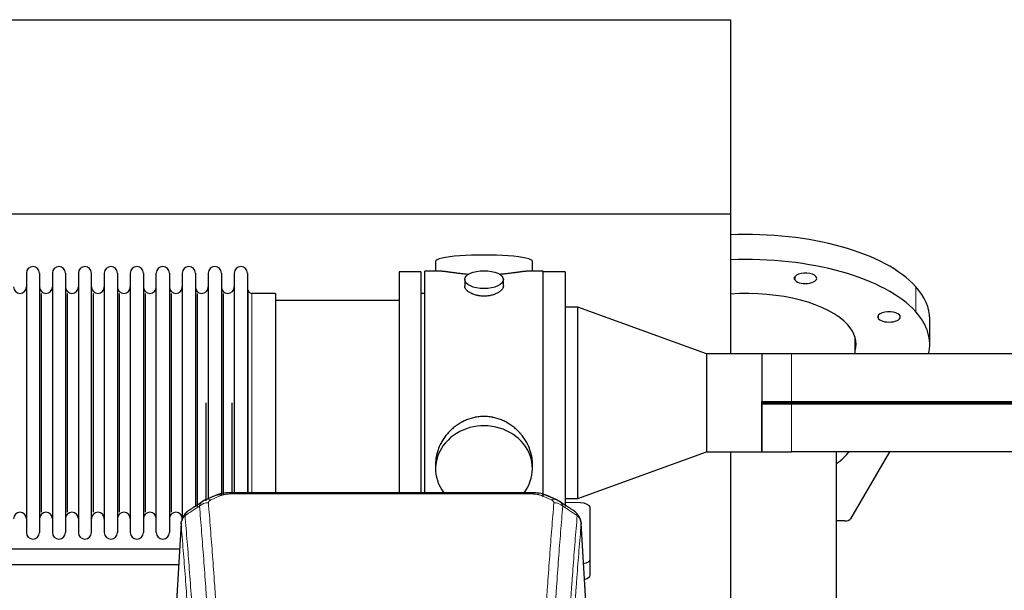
# Model space of a CAD drawing. Header units: inches. Extents: x 0 to 23760, y -13 to 16800.
# Tile 216 of 222: x 19926 to 20691, y 14061 to 14505. Entities that reach past the tile are written whole.
import ezdxf

# ---------------------------------------------------------------- set-up
doc = ezdxf.new("R2010")
doc.units = ezdxf.units.IN
doc.layers.add('254', color=7, linetype='Continuous', true_color=0xffffff)

msp = doc.modelspace()

# ---------------------------------------------------------------- linework, layer by layer
at = {"layer": '254', "color": 2, "linetype": 'Continuous', "lineweight": 25}
for p, q in [((17354.335, 14504.748), (20478.004, 14504.748)), ((20478.004, 14504.748), (20478.004, 14353.723)), ((17423.522, 14353.723), (20478.004, 14353.723)), ((20478.004, 14353.723), (20478.004, 14244.761)), ((20248.864, 14316.815), (20248.864, 14309.194)), ((20324.143, 14309.194), (20324.143, 14316.815)), ((19930.704, 14307.664), (19930.704, 14105.864)), ((19940.904, 14307.664), (19940.904, 14105.864)), ((19950.904, 14307.664), (19950.904, 14105.864)), ((19961.104, 14307.664), (19961.104, 14105.864)), ((19971.104, 14307.664), (19971.104, 14105.864)), ((19981.304, 14105.864), (19981.304, 14307.664)), ((19991.304, 14307.664), (19991.304, 14105.864)), ((20001.504, 14307.664), (20001.504, 14105.864)), ((20011.504, 14307.664), (20011.504, 14253.355)), ((20021.704, 14307.664), (20021.704, 14253.355)), ((20031.704, 14253.355), (20031.704, 14307.664)), ((20041.904, 14307.664), (20041.904, 14253.355)), ((20051.904, 14307.664), (20051.904, 14253.355)), ((20062.104, 14307.664), (20062.104, 14253.355)), ((20072.104, 14307.664), (20072.104, 14253.355)), ((20082.304, 14307.664), (20082.304, 14253.355)), ((20092.304, 14307.664), (20092.304, 14253.355)), ((20102.504, 14307.664), (20102.504, 14253.355)), ((20237.504, 14308.764), (20220.504, 14308.764)), ((20220.504, 14308.764), (20220.504, 14206.764)), ((20237.504, 14308.764), (20237.504, 14206.764)), ((20251.85, 14309.194), (20240.504, 14309.194)), ((20240.504, 14206.764), (20240.504, 14309.194)), ((20332.504, 14309.194), (20321.207, 14309.194)), ((20332.504, 14206.764), (20332.504, 14309.194)), ((20349.504, 14308.764), (20332.504, 14308.764)), ((20349.504, 14308.764), (20349.504, 14206.764)), ((20271.456, 14302.561), (20271.456, 14297.596)), ((20301.551, 14297.619), (20301.551, 14302.561)), ((19942.587, 14121.614), (19942.587, 14291.914)), ((19962.787, 14121.614), (19962.787, 14291.914)), ((19982.987, 14121.614), (19982.987, 14291.914)), ((20003.187, 14121.614), (20003.187, 14291.914)), ((20023.387, 14121.614), (20023.387, 14291.914)), ((20043.587, 14121.614), (20043.587, 14291.914)), ((20063.787, 14126.246), (20063.787, 14291.914)), ((20083.987, 14135.031), (20083.987, 14291.914)), ((20103.175, 14136.85), (20103.175, 14291.914)), ((20124.504, 14291.914), (20106.004, 14291.914)), ((20124.504, 14291.914), (20124.504, 14246.082)), ((20220.504, 14286.264), (20124.504, 14286.264)), ((20240.504, 14291.764), (20237.504, 14291.764)), ((20359.504, 14281.161), (20349.504, 14281.161)), ((20459.504, 14244.764), (20359.504, 14281.161)), ((20359.504, 14132.367), (20359.504, 14281.161)), ((20633.004, 14252.388), (20633.004, 14271.902)), ((20575.004, 14244.814), (20575.004, 14257.597)), ((20011.504, 14253.355), (20011.504, 14105.864)), ((20021.704, 14253.355), (20021.704, 14105.864)), ((20031.704, 14105.864), (20031.704, 14253.355)), ((20041.904, 14253.355), (20041.904, 14105.864)), ((20051.904, 14253.355), (20051.904, 14115.157)), ((20062.104, 14253.355), (20062.104, 14125.868)), ((20072.104, 14253.355), (20072.104, 14131.61)), ((20082.304, 14253.355), (20082.304, 14135.074)), ((20092.304, 14253.355), (20092.304, 14136.845)), ((20102.504, 14253.355), (20102.504, 14136.845)), ((20124.504, 14246.082), (20124.504, 14136.844)), ((20502.454, 14244.764), (20459.504, 14244.764)), ((20459.504, 14244.764), (20459.504, 14206.764)), ((20502.503, 14244.814), (20477.999, 14244.814)), ((20502.504, 14244.814), (20502.454, 14244.764)), ((20502.454, 14244.764), (20502.454, 14207.741)), ((20525.504, 14244.814), (20502.504, 14244.814)), ((20502.504, 14244.814), (20502.504, 14207.791)), ((20725.504, 14244.814), (20525.504, 14244.814)), ((20502.504, 14207.741), (20502.454, 14207.741)), ((20502.504, 14207.791), (20525.504, 14207.791)), ((20502.504, 14205.787), (20502.504, 14207.741)), ((20525.504, 14207.791), (20763.54, 14207.791)), ((20070.42, 14130.471), (20070.42, 14206.764)), ((20090.62, 14136.845), (20090.62, 14206.764)), ((20220.504, 14206.764), (20220.504, 14136.846)), ((20237.504, 14206.764), (20237.504, 14136.846)), ((20240.504, 14136.844), (20240.504, 14206.764)), ((20332.504, 14133.578), (20332.504, 14206.764)), ((20349.504, 14206.764), (20349.504, 14126.132)), ((20459.504, 14206.764), (20459.504, 14168.764)), ((20502.454, 14205.787), (20502.504, 14205.787)), ((20502.454, 14205.787), (20502.454, 14168.764)), ((20502.504, 14206.764), (20525.504, 14206.764)), ((20525.504, 14205.737), (20502.504, 14205.737)), ((20502.504, 14168.714), (20502.504, 14205.737)), ((20525.504, 14206.764), (20762.54, 14206.764)), ((20763.54, 14205.737), (20525.504, 14205.737)), ((20359.504, 14132.367), (20459.504, 14168.764)), ((20459.504, 14168.764), (20502.454, 14168.764)), ((20477.999, 14168.714), (20502.503, 14168.714)), ((20478.004, 14168.766), (20478.004, 14026.402)), ((20502.454, 14168.764), (20502.504, 14168.714)), ((20502.504, 14168.714), (20525.504, 14168.714)), ((20725.504, 14168.714), (20525.504, 14168.714)), ((20560.504, 14020.192), (20560.504, 14168.711)), ((20601.68, 14168.713), (20571.495, 14116.597)), ((20248.864, 14159.535), (20248.864, 14155.51)), ((20324.143, 14155.51), (20324.143, 14159.533)), ((20323.09, 14136.849), (20089.917, 14136.849)), ((20349.504, 14132.367), (20359.504, 14132.367)), ((20361.283, 14128.93), (20349.503, 14129.12)), ((20369.004, 14085.165), (20369.004, 14125.238)), ((20050.986, 14113.052), (20045.735, 14026.416)), ((20367.272, 14026.416), (20362.021, 14113.053)), ((20566.665, 14114.885), (20560.503, 14114.885)), ((20049.771, 14093.04), (19903.947, 14093.04)), ((19903.947, 14081.04), (20049.044, 14081.04)), ((20369.004, 14072.746), (20369.004, 14085.165))]:
    msp.add_line(p, q, dxfattribs=at)
at = {"layer": '254', "color": 110, "linetype": 'Continuous', "lineweight": 13}
for p, q in [((20528.342, 14302.034), (20528.342, 14305.126)), ((20106.004, 14291.914), (20106.004, 14246.082)), ((20622.156, 14277.568), (20622.156, 14297.082)), ((20593.285, 14272.046), (20593.285, 14275.139)), ((20106.004, 14246.082), (20106.004, 14136.844)), ((20525.504, 14207.791), (20525.504, 14244.814)), ((20525.504, 14207.791), (20525.504, 14206.764)), ((20525.504, 14205.737), (20525.504, 14206.764)), ((20525.504, 14205.737), (20525.504, 14168.714)), ((20089.917, 14136.849), (20089.917, 14135.896)), ((20323.09, 14135.896), (20089.917, 14135.896)), ((20323.09, 14136.848), (20323.09, 14135.896)), ((20050.988, 14112.43), (20045.74, 14025.841)), ((20367.267, 14025.841), (20362.019, 14112.43))]:
    msp.add_line(p, q, dxfattribs=at)
at = {"layer": '254', "color": 2, "linetype": 'Continuous', "lineweight": 25}
for centre, radius, start, end in [((19935.804, 14307.664), 5.1, 0, 180), ((19956.004, 14307.664), 5.1, 0, 180), ((19976.204, 14307.664), 5.1, 0, 180), ((19996.404, 14307.664), 5.1, 0, 180), ((20016.604, 14307.664), 5.1, 0, 180), ((20036.804, 14307.664), 5.1, 0, 180), ((20057.004, 14307.664), 5.1, 0, 180), ((20077.204, 14307.664), 5.1, 0, 180), ((20097.404, 14307.664), 5.1, 0, 180), ((19925.704, 14296.914), 5, 180, 0), ((19945.904, 14296.914), 5, 180, 0), ((19966.104, 14296.914), 5, 180, 0), ((19986.304, 14296.914), 5, 180, 0), ((20006.504, 14296.914), 5, 180, 0), ((20026.704, 14296.914), 5, 180, 0), ((20046.904, 14296.914), 5, 180, 0), ((20067.104, 14296.914), 5, 180, 0), ((20087.304, 14296.914), 5, 180, 0), ((20106.004, 14295.414), 3.5, 180, 270), ((19925.704, 14116.614), 5, 0, 180), ((19945.904, 14116.614), 5, 0, 180), ((19966.104, 14116.614), 5, 0, 180), ((19986.304, 14116.614), 5, 0, 180), ((20006.504, 14116.614), 5, 0, 180), ((20026.704, 14116.614), 5, 0, 180), ((20046.904, 14116.614), 5, 0, 180), ((19935.804, 14105.864), 5.1, 180, 0), ((19956.004, 14105.864), 5.1, 180, 0), ((19976.204, 14105.864), 5.1, 180, 0), ((19996.404, 14105.864), 5.1, 180, 0), ((20016.604, 14105.864), 5.1, 180, 0), ((20036.804, 14105.864), 5.1, 180, 0)]:
    msp.add_arc(centre, radius, start, end, dxfattribs=at)
for centre, major_axis, ratio, start_param, end_param in [((20490.504, 14271.902), (-142.5, 0), 0.4617486, 3.5342917, 4.8002554), ((20286.504, 14316.815), (37.64, 0), 0.1305262, 0, 3.1415927), ((20490.504, 14252.388), (-142.5, 0), 0.4617486, 3.5342917, 4.8002554), ((20536.426, 14303.58), (-8.75, 0), 0.4617486, 3.5342917, 6.6758844), ((20536.426, 14303.58), (-8.75, 0), 0.4617486, 0.3926991, 3.5342917), ((20490.504, 14252.388), (-85.25, 0), 0.4617486, 3.5342917, 4.859553), ((20490.504, 14271.902), (-142.5, 0), 0.4617486, 3.1415927, 3.5342917), ((20601.369, 14273.592), (-8.75, 0), 0.4617486, 3.5342917, 6.6758844), ((20490.504, 14252.388), (-142.5, 0), 0.4617486, 3.0261882, 3.5342917), ((20601.369, 14273.592), (-8.75, 0), 0.4617486, 0.3926991, 3.5342917), ((20490.504, 14252.388), (-85.25, 0), 0.4617486, 3.0088113, 3.5342917), ((20286.504, 14155.51), (37.64, 0), 0.8870108, 0, 3.7346664), ((20490.504, 14181.427), (-84.5, 0), 0.4617486, 2.5470462, 2.8097619), ((20286.504, 14155.51), (37.64, 0), 0.8870108, 5.6900133, 6.2831853), ((20082.159, 14125.687), (3.953, -9.186), 0.6419268, 2.5510147, 3.1418997), ((20338.857, 14122.229), (3.975, 9.176), 0.6408251, 6.1305215, 6.2828467), ((20361.004, 14125.238), (-8, 0), 0.4617486, 3.1415927, 4.6774824), ((20566.665, 14117.194), (5, 0), 0.4617486, 4.712389, 6.0218593), ((20361.004, 14085.165), (-8, 0), 0.4617486, 1.9439586, 3.1415927), ((20361.004, 14072.746), (-8, 0), 0.4617486, 2.0459273, 3.1415927)]:
    msp.add_ellipse(centre, major_axis=major_axis, ratio=ratio, start_param=start_param, end_param=end_param, dxfattribs=at)
msp.add_ellipse((20286.504, 14302.561), major_axis=(15.048, 0), ratio=0.4617486, dxfattribs=at)
at = {"layer": '254', "color": 110, "linetype": 'Continuous', "lineweight": 13}
for centre, major_axis, ratio, start_param, end_param in [((20074.15, 14122.229), (3.975, -9.176), 0.6408251, 2.5472213, 3.141301), ((20330.848, 14125.687), (-3.953, -9.186), 0.6419268, 3.1410059, 3.7321706), ((20338.857, 14122.229), (3.975, 9.176), 0.6408251, 6.2828467, 6.8775566), ((20072.178, 14120.036), (-9.964, -0.842), 0.9013977, 4.6363308, 5.3961502), ((20340.829, 14120.036), (-9.964, 0.842), 0.9013977, 4.0286278, 4.7884472)]:
    msp.add_ellipse(centre, major_axis=major_axis, ratio=ratio, start_param=start_param, end_param=end_param, dxfattribs=at)
at = {"layer": '254', "color": 2, "linetype": 'Continuous', "lineweight": 25}
for points, knots in [([(20274.631, 14306.606), (20274.629, 14306.606), (20274.627, 14306.606), (20274.55, 14306.612), (20274.477, 14306.618), (20274.329, 14306.63), (20274.109, 14306.648), (20273.303, 14306.715), (20272.008, 14306.831), (20270.326, 14306.999), (20268.689, 14307.176), (20267.095, 14307.361), (20265.546, 14307.551), (20264.542, 14307.68), (20263.924, 14307.76), (20263.8, 14307.776), (20263.556, 14307.809), (20263.191, 14307.857), (20262.832, 14307.905), (20262.122, 14308), (20261.198, 14308.125), (20259.877, 14308.305), (20258.619, 14308.476), (20257.425, 14308.635), (20256.671, 14308.732), (20256.122, 14308.8), (20255.851, 14308.833), (20255.587, 14308.864), (20255.412, 14308.885), (20255.325, 14308.895), (20254.895, 14308.944), (20254.235, 14309.016), (20253.327, 14309.1), (20252.499, 14309.16), (20251.862, 14309.188), (20251.507, 14309.193), (20251.384, 14309.194)], [0, 0, 0, 0, 0.0002215, 0.0002215, 0.0071429, 0.0071429, 0.0140642, 0.027907, 0.083278, 0.1386489, 0.1940199, 0.2493909, 0.3047619, 0.3601329, 0.3601329, 0.3739756, 0.3739756, 0.3878184, 0.4155039, 0.4155039, 0.4708749, 0.5262458, 0.5816168, 0.6369878, 0.6923588, 0.6923588, 0.7200443, 0.733887, 0.733887, 0.7477298, 0.7477298, 0.8031008, 0.8584718, 0.9138427, 0.9692137, 1, 1, 1, 1]), ([(20321.628, 14309.194), (20321.504, 14309.194), (20321.147, 14309.188), (20320.506, 14309.159), (20319.673, 14309.1), (20319.063, 14309.043), (20318.664, 14309.002), (20318.583, 14308.994), (20318.42, 14308.977), (20318.174, 14308.951), (20317.922, 14308.922), (20317.408, 14308.864), (20316.7, 14308.779), (20315.572, 14308.634), (20314.377, 14308.475), (20313.116, 14308.303), (20312.23, 14308.182), (20311.549, 14308.09), (20311.204, 14308.043), (20310.852, 14307.996), (20310.617, 14307.964), (20310.498, 14307.948), (20309.904, 14307.868), (20308.936, 14307.74), (20307.439, 14307.548), (20305.895, 14307.359), (20304.304, 14307.174), (20302.666, 14306.997), (20301.542, 14306.885), (20300.686, 14306.804), (20300.255, 14306.765), (20299.82, 14306.726), (20299.601, 14306.707), (20299.528, 14306.701), (20299.382, 14306.688), (20299.095, 14306.664), (20298.807, 14306.64), (20298.592, 14306.623)], [0, 0, 0, 0, 0.0313476, 0.0871263, 0.142905, 0.1986836, 0.1986836, 0.2126283, 0.2126283, 0.226573, 0.2544623, 0.2544623, 0.310241, 0.3660196, 0.4217983, 0.477577, 0.5333556, 0.5333556, 0.561245, 0.5751896, 0.5751896, 0.5891343, 0.5891343, 0.644913, 0.7006917, 0.7564703, 0.812249, 0.8680277, 0.9238063, 0.9238063, 0.9516957, 0.9656403, 0.9656403, 0.9726127, 0.9726127, 0.979585, 1, 1, 1, 1]), ([(20286.504, 14289.687), (20286.006, 14289.687), (20285.512, 14289.701), (20284.533, 14289.759), (20284.048, 14289.801), (20283.086, 14289.915), (20282.608, 14289.985), (20282.017, 14290.09), (20281.84, 14290.123), (20281.664, 14290.158), (20281.546, 14290.182), (20281.488, 14290.194), (20281.196, 14290.255), (20280.965, 14290.307), (20280.282, 14290.473), (20279.838, 14290.595), (20278.974, 14290.862), (20278.554, 14291.006), (20277.941, 14291.24), (20277.739, 14291.321), (20277.442, 14291.446), (20277.343, 14291.489), (20277.197, 14291.553), (20277.148, 14291.575), (20277.051, 14291.619), (20276.618, 14291.817), (20276.208, 14292.024), (20275.516, 14292.409), (20275.187, 14292.608), (20274.565, 14293.021), (20274.272, 14293.234), (20273.928, 14293.508), (20273.86, 14293.564), (20273.727, 14293.675), (20273.662, 14293.731), (20273.471, 14293.9), (20273.35, 14294.012), (20273.002, 14294.353), (20272.792, 14294.582), (20272.417, 14295.046), (20272.251, 14295.279), (20272.036, 14295.633), (20271.97, 14295.751), (20271.894, 14295.899), (20271.879, 14295.929), (20271.851, 14295.988), (20271.837, 14296.018), (20271.796, 14296.107), (20271.77, 14296.166), (20271.649, 14296.462), (20271.577, 14296.697), (20271.48, 14297.16), (20271.456, 14297.39), (20271.456, 14297.62), (20271.456, 14297.623), (20271.456, 14297.626)], [0, 0, 0, 0, 0.0624454, 0.0624454, 0.1248907, 0.1248907, 0.1873361, 0.1873361, 0.2029474, 0.2107531, 0.2107531, 0.2185588, 0.2185588, 0.2497814, 0.2497814, 0.3122268, 0.3122268, 0.3746722, 0.3746722, 0.4058948, 0.4058948, 0.4215062, 0.4215062, 0.4293119, 0.4293119, 0.4371175, 0.4995629, 0.4995629, 0.5620082, 0.5620082, 0.6244536, 0.6244536, 0.6400649, 0.6400649, 0.6556763, 0.6556763, 0.686899, 0.686899, 0.7493443, 0.7493443, 0.8117897, 0.8117897, 0.8430124, 0.8430124, 0.850818, 0.850818, 0.8586237, 0.8586237, 0.874235, 0.874235, 0.9366804, 0.9366804, 0.9991258, 0.9991258, 1, 1, 1, 1]), ([(20301.551, 14297.622), (20301.551, 14297.394), (20301.527, 14297.165), (20301.432, 14296.702), (20301.36, 14296.468), (20301.169, 14295.999), (20301.05, 14295.764), (20300.871, 14295.468), (20300.834, 14295.409), (20300.776, 14295.32), (20300.756, 14295.29), (20300.716, 14295.231), (20300.613, 14295.083), (20300.502, 14294.937), (20300.219, 14294.587), (20300.009, 14294.357), (20299.548, 14293.905), (20299.297, 14293.683), (20298.887, 14293.355), (20298.746, 14293.246), (20298.525, 14293.085), (20298.45, 14293.032), (20298.297, 14292.926), (20298.22, 14292.873), (20297.828, 14292.613), (20297.498, 14292.413), (20296.806, 14292.028), (20296.444, 14291.844), (20295.687, 14291.494), (20295.292, 14291.327), (20294.83, 14291.15), (20294.778, 14291.13), (20294.674, 14291.092), (20294.622, 14291.072), (20294.465, 14291.015), (20294.149, 14290.903), (20293.827, 14290.798), (20293.177, 14290.597), (20292.734, 14290.475), (20291.83, 14290.256), (20291.368, 14290.158), (20290.661, 14290.031), (20290.422, 14289.992), (20290.062, 14289.939), (20289.94, 14289.922), (20289.698, 14289.889), (20289.577, 14289.874), (20288.969, 14289.802), (20288.48, 14289.759), (20287.496, 14289.701), (20287.001, 14289.687), (20286.504, 14289.687)], [0, 0, 0, 0, 0.0621483, 0.0621483, 0.1246718, 0.1246718, 0.1871952, 0.1871952, 0.2028261, 0.2028261, 0.2106415, 0.2106415, 0.2184569, 0.2497186, 0.2497186, 0.3122421, 0.3122421, 0.3747655, 0.3747655, 0.4060273, 0.4060273, 0.4216581, 0.4216581, 0.437289, 0.437289, 0.4998124, 0.4998124, 0.5623359, 0.5623359, 0.6248593, 0.6248593, 0.6326748, 0.6326748, 0.6404902, 0.6404902, 0.656121, 0.6873828, 0.6873828, 0.7499062, 0.7499062, 0.8124297, 0.8124297, 0.8436914, 0.8436914, 0.8593222, 0.8593222, 0.8749531, 0.8749531, 0.9374766, 0.9374766, 1, 1, 1, 1]), ([(20324.143, 14159.498), (20324.143, 14160.03), (20324.128, 14160.567), (20324.083, 14161.386), (20324.059, 14161.735), (20324.029, 14162.087), (20324.016, 14162.227), (20324.01, 14162.298), (20323.99, 14162.509), (20323.917, 14163.213), (20323.744, 14164.476), (20323.424, 14166.154), (20323.015, 14167.823), (20322.519, 14169.485), (20321.936, 14171.138), (20321.488, 14172.234), (20321.189, 14172.917), (20321.128, 14173.054), (20321.005, 14173.326), (20320.819, 14173.734), (20320.624, 14174.138), (20320.227, 14174.941), (20319.671, 14176), (20318.762, 14177.551), (20317.78, 14179.066), (20316.723, 14180.543), (20315.968, 14181.503), (20315.384, 14182.213), (20315.186, 14182.447), (20314.884, 14182.797), (20314.782, 14182.914), (20314.578, 14183.145), (20314.065, 14183.72), (20313.114, 14184.725), (20311.789, 14186.004), (20310.408, 14187.22), (20308.97, 14188.374), (20307.476, 14189.465), (20306.441, 14190.148), (20305.649, 14190.643), (20305.383, 14190.805), (20305.047, 14191.005), (20304.98, 14191.044), (20304.845, 14191.123), (20304.642, 14191.241), (20303.897, 14191.665), (20302.662, 14192.319), (20300.982, 14193.106), (20299.269, 14193.808), (20297.523, 14194.424), (20295.743, 14194.952), (20294.534, 14195.244), (20293.618, 14195.44), (20293.311, 14195.502), (20292.926, 14195.574), (20292.849, 14195.588), (20292.694, 14195.616), (20292.463, 14195.657), (20291.614, 14195.798), (20290.224, 14195.983), (20288.371, 14196.13), (20286.517, 14196.179), (20284.663, 14196.131), (20282.808, 14195.985), (20281.571, 14195.822), (20280.798, 14195.699), (20280.643, 14195.673), (20280.334, 14195.62), (20279.871, 14195.537), (20279.412, 14195.445), (20278.497, 14195.249), (20277.287, 14194.958), (20275.505, 14194.43), (20273.754, 14193.814), (20272.033, 14193.11), (20270.907, 14192.582), (20270.07, 14192.165), (20269.793, 14192.022), (20269.447, 14191.839), (20269.309, 14191.765), (20269.034, 14191.617), (20268.283, 14191.201), (20267.081, 14190.487), (20265.533, 14189.466), (20264.039, 14188.376), (20262.6, 14187.221), (20261.213, 14185.999), (20260.325, 14185.141), (20259.835, 14184.646), (20259.781, 14184.591), (20259.673, 14184.48), (20259.619, 14184.425), (20259.457, 14184.258), (20259.137, 14183.923), (20258.824, 14183.583), (20258.207, 14182.9), (20257.408, 14181.973), (20256.283, 14180.541), (20255.229, 14179.068), (20254.247, 14177.555), (20253.337, 14176.001), (20252.779, 14174.938), (20252.446, 14174.266), (20252.38, 14174.131), (20252.25, 14173.86), (20252.058, 14173.454), (20251.875, 14173.047), (20251.518, 14172.232), (20251.073, 14171.141), (20250.491, 14169.494), (20249.995, 14167.836), (20249.587, 14166.169), (20249.266, 14164.492), (20249.111, 14163.368), (20249.033, 14162.663), (20249.019, 14162.522), (20248.992, 14162.241), (20248.954, 14161.819), (20248.925, 14161.4), (20248.88, 14160.575), (20248.864, 14160.032), (20248.864, 14159.493)], [0, 0, 0, 0, 0.0151373, 0.0151373, 0.0229562, 0.0249109, 0.0249109, 0.0268656, 0.0268656, 0.030775, 0.0464127, 0.0620504, 0.0776881, 0.0933258, 0.1089635, 0.1246012, 0.1246012, 0.1285107, 0.1285107, 0.1324201, 0.1402389, 0.1402389, 0.1558766, 0.1715144, 0.1871521, 0.2027898, 0.2184275, 0.2184275, 0.2262463, 0.2262463, 0.2301558, 0.2301558, 0.2340652, 0.2497029, 0.2653406, 0.2809783, 0.296616, 0.3122537, 0.3278914, 0.3278914, 0.3357103, 0.3357103, 0.337665, 0.337665, 0.3396197, 0.3435291, 0.3591668, 0.3748045, 0.3904422, 0.4060799, 0.4217176, 0.4373554, 0.4373554, 0.4451742, 0.4451742, 0.4471289, 0.4471289, 0.4490836, 0.4529931, 0.4686308, 0.4842685, 0.4999062, 0.5155439, 0.5311816, 0.5468193, 0.5468193, 0.5507287, 0.5507287, 0.5546381, 0.562457, 0.562457, 0.5780947, 0.5937324, 0.6093701, 0.6250078, 0.6406455, 0.6406455, 0.6484644, 0.6484644, 0.6504191, 0.6523738, 0.6562832, 0.6719209, 0.6875586, 0.7031963, 0.7188341, 0.7344718, 0.7501095, 0.7501095, 0.7520642, 0.7520642, 0.7540189, 0.7540189, 0.7579283, 0.7657472, 0.7657472, 0.7813849, 0.7970226, 0.8126603, 0.828298, 0.8439357, 0.8595734, 0.8595734, 0.8634828, 0.8634828, 0.8673923, 0.8752111, 0.8752111, 0.8908488, 0.9064865, 0.9221242, 0.9377619, 0.9533996, 0.9690373, 0.9690373, 0.9729468, 0.9729468, 0.9768562, 0.984675, 0.984675, 1, 1, 1, 1]), ([(20091.217, 14136.832), (20089.99, 14136.873), (20086.643, 14136.797), (20082.101, 14136.402), (20079.258, 14135.15), (20078.305, 14134.636)], [0, 0, 0, 0, 0.26888, 0.7466721, 1, 1, 1, 1]), ([(20334.746, 14134.76), (20334.237, 14135.03), (20332.142, 14136.013), (20328.174, 14136.661), (20324.741, 14136.809), (20323.087, 14136.731)], [0, 0, 0, 0, 0.1498969, 0.6034808, 1, 1, 1, 1]), ([(20343.679, 14130.911), (20343.97, 14130.796), (20344.247, 14130.671), (20344.576, 14130.503), (20344.641, 14130.469), (20344.769, 14130.399), (20344.832, 14130.363), (20345.018, 14130.255), (20345.139, 14130.181), (20345.259, 14130.102), (20345.262, 14130.1), (20345.265, 14130.098)], [0, 0, 0, 0, 0.496586, 0.496586, 0.6207325, 0.6207325, 0.744879, 0.744879, 0.9931719, 0.9931719, 1, 1, 1, 1]), ([(20055.929, 14122.24), (20055.409, 14121.867), (20054.351, 14120.959), (20052.988, 14119.176), (20051.934, 14117.02), (20051.518, 14115.494), (20051.383, 14114.721)], [0, 0, 0, 0, 0.2123708, 0.4683651, 0.7393635, 1, 1, 1, 1]), ([(20361.937, 14113.713), (20361.826, 14114.663), (20361.382, 14116.502), (20360.09, 14119.118), (20358.409, 14121.215), (20357.118, 14122.258), (20356.496, 14122.679)], [0, 0, 0, 0, 0.2790385, 0.5536712, 0.8024065, 1, 1, 1, 1]), ([(20050.988, 14112.43), (20050.987, 14112.442), (20050.985, 14112.465), (20050.984, 14112.501), (20050.982, 14112.536), (20050.981, 14112.571), (20050.979, 14112.606), (20050.979, 14112.641), (20050.978, 14112.676), (20050.977, 14112.71), (20050.977, 14112.745), (20050.977, 14112.78), (20050.978, 14112.815), (20050.978, 14112.849), (20050.979, 14112.884), (20050.98, 14112.918), (20050.981, 14112.953), (20050.982, 14112.987), (20050.984, 14113.022), (20050.986, 14113.056), (20050.988, 14113.09), (20050.991, 14113.124), (20050.993, 14113.158), (20050.996, 14113.192), (20050.999, 14113.226), (20051.002, 14113.26), (20051.006, 14113.294), (20051.01, 14113.328), (20051.014, 14113.362), (20051.018, 14113.395), (20051.022, 14113.429), (20051.027, 14113.462), (20051.032, 14113.496), (20051.037, 14113.529), (20051.042, 14113.563), (20051.048, 14113.596), (20051.054, 14113.629), (20051.06, 14113.662), (20051.066, 14113.696), (20051.073, 14113.729), (20051.079, 14113.762), (20051.086, 14113.794), (20051.093, 14113.827), (20051.101, 14113.86), (20051.108, 14113.893), (20051.116, 14113.925), (20051.124, 14113.958), (20051.132, 14113.99), (20051.141, 14114.023), (20051.15, 14114.055), (20051.159, 14114.088), (20051.168, 14114.12), (20051.177, 14114.152), (20051.187, 14114.184), (20051.196, 14114.216), (20051.206, 14114.248), (20051.217, 14114.28), (20051.227, 14114.312), (20051.238, 14114.343), (20051.249, 14114.375), (20051.26, 14114.407), (20051.271, 14114.438), (20051.282, 14114.47), (20051.294, 14114.501), (20051.304, 14114.527), (20051.31, 14114.543), (20051.312, 14114.548)], [0, 0, 0, 0, 0.0160287, 0.0320483, 0.0480589, 0.0640604, 0.080053, 0.0960364, 0.1120109, 0.1279763, 0.1439327, 0.1598801, 0.1758184, 0.1917478, 0.2076681, 0.2235794, 0.2394817, 0.255375, 0.2712593, 0.2871346, 0.3030009, 0.3188582, 0.3347065, 0.3505458, 0.3663762, 0.3821975, 0.3980099, 0.4138133, 0.4296077, 0.4453931, 0.4611696, 0.4769371, 0.4926957, 0.5084453, 0.5241859, 0.5399176, 0.5556403, 0.5713541, 0.5870589, 0.6027548, 0.6184418, 0.6341198, 0.6497889, 0.6654491, 0.6811003, 0.6967426, 0.712376, 0.7280004, 0.743616, 0.7592226, 0.7748203, 0.7904091, 0.8059891, 0.8215601, 0.8371222, 0.8526754, 0.8682197, 0.8837552, 0.8992817, 0.9147994, 0.9303082, 0.9458081, 0.9612991, 0.9767813, 0.9922546, 1, 1, 1, 1]), ([(20361.936, 14113.721), (20361.947, 14113.664), (20362.003, 14113.355), (20362.03, 14113.018), (20362.03, 14112.713), (20362.029, 14112.643), (20362.027, 14112.572), (20362.024, 14112.501), (20362.021, 14112.454), (20362.019, 14112.43)], [0, 0, 0, 0, 0.135601, 0.730798, 0.7844814, 0.8382432, 0.8920836, 0.9460025, 1, 1, 1, 1])]:
    msp.add_open_spline(points, degree=3, knots=knots, dxfattribs=at)
for points, degree in [([(20502.454, 14207.741), (20502.47, 14207.758), (20502.487, 14207.774), (20502.504, 14207.791)], 3), ([(20502.454, 14205.787), (20502.47, 14205.771), (20502.487, 14205.754), (20502.504, 14205.737)], 3), ([(20070.206, 14131.333), (20068.844, 14131.03), (20067.854, 14130.1)], 2), ([(20078.206, 14134.869), (20070.175, 14131.4)], 1), ([(20342.831, 14131.404), (20338.816, 14133.147), (20334.802, 14134.865)], 2), ([(20067.785, 14130.126), (20062.156, 14126.405), (20056.534, 14122.695)], 2), ([(20356.474, 14122.694), (20350.859, 14126.4), (20345.237, 14130.117)], 2)]:
    msp.add_open_spline(points, degree=degree, dxfattribs=at)
at = {"layer": '254', "color": 110, "linetype": 'Continuous', "lineweight": 13}
for points, knots in [([(20072.178, 14129.056), (20072.17, 14129.158), (20072.172, 14129.26), (20072.189, 14129.387), (20072.193, 14129.413), (20072.203, 14129.464), (20072.208, 14129.489), (20072.227, 14129.565), (20072.243, 14129.616), (20072.298, 14129.766), (20072.347, 14129.864), (20072.467, 14130.059), (20072.539, 14130.154), (20072.665, 14130.296), (20072.711, 14130.343), (20072.783, 14130.412), (20072.808, 14130.436), (20072.859, 14130.482), (20072.885, 14130.504), (20073.02, 14130.617), (20073.138, 14130.704), (20073.394, 14130.873), (20073.532, 14130.954), (20073.827, 14131.11), (20073.984, 14131.185), (20074.15, 14131.258)], [0, 0, 0, 0, 0.125, 0.125, 0.15625, 0.15625, 0.1875, 0.1875, 0.25, 0.25, 0.375, 0.375, 0.5, 0.5, 0.5625, 0.5625, 0.59375, 0.59375, 0.625, 0.625, 0.75, 0.75, 0.875, 0.875, 1, 1, 1, 1]), ([(20082.159, 14134.729), (20082.284, 14134.783), (20082.414, 14134.836), (20082.616, 14134.911), (20082.684, 14134.935), (20082.822, 14134.983), (20082.891, 14135.007), (20083.244, 14135.121), (20083.538, 14135.204), (20084.148, 14135.354), (20084.464, 14135.421), (20084.872, 14135.497), (20084.954, 14135.512), (20085.119, 14135.54), (20085.201, 14135.553), (20085.449, 14135.593), (20085.616, 14135.618), (20086.117, 14135.686), (20086.454, 14135.724), (20087.134, 14135.789), (20087.476, 14135.815), (20088.166, 14135.856), (20088.513, 14135.872), (20089.212, 14135.892), (20089.564, 14135.896), (20089.917, 14135.896)], [0, 0, 0, 0, 0.0625, 0.0625, 0.09375, 0.09375, 0.125, 0.125, 0.25, 0.25, 0.375, 0.375, 0.40625, 0.40625, 0.4375, 0.4375, 0.5, 0.5, 0.625, 0.625, 0.75, 0.75, 0.875, 0.875, 1, 1, 1, 1]), ([(20323.09, 14135.896), (20323.443, 14135.896), (20323.797, 14135.892), (20324.238, 14135.879), (20324.326, 14135.876), (20324.502, 14135.87), (20324.59, 14135.866), (20324.854, 14135.854), (20325.028, 14135.845), (20325.55, 14135.814), (20325.895, 14135.787), (20326.578, 14135.721), (20326.916, 14135.683), (20327.583, 14135.591), (20327.913, 14135.538), (20328.279, 14135.47), (20328.319, 14135.463), (20328.4, 14135.447), (20328.52, 14135.423), (20328.798, 14135.366), (20329.03, 14135.312), (20329.484, 14135.2), (20329.775, 14135.117), (20330.332, 14134.936), (20330.598, 14134.838), (20330.848, 14134.729)], [0, 0, 0, 0, 0.125, 0.125, 0.15625, 0.15625, 0.1875, 0.1875, 0.25, 0.25, 0.375, 0.375, 0.5, 0.5, 0.625, 0.625, 0.640625, 0.640625, 0.65625, 0.6875, 0.75, 0.75, 0.875, 0.875, 1, 1, 1, 1]), ([(20338.857, 14131.258), (20339.023, 14131.185), (20339.181, 14131.11), (20339.367, 14131.011), (20339.404, 14130.991), (20339.476, 14130.951), (20339.512, 14130.93), (20339.616, 14130.869), (20339.683, 14130.827), (20339.876, 14130.7), (20340.11, 14130.526), (20340.301, 14130.342), (20340.427, 14130.201), (20340.466, 14130.153), (20340.52, 14130.08), (20340.538, 14130.056), (20340.571, 14130.007), (20340.587, 14129.982), (20340.663, 14129.86), (20340.711, 14129.761), (20340.784, 14129.562), (20340.808, 14129.461), (20340.835, 14129.26), (20340.838, 14129.158), (20340.829, 14129.056)], [0, 0, 0, 0, 0.125, 0.125, 0.15625, 0.15625, 0.1875, 0.1875, 0.25, 0.25, 0.375, 0.5, 0.5, 0.5625, 0.5625, 0.59375, 0.59375, 0.625, 0.625, 0.75, 0.75, 0.875, 0.875, 1, 1, 1, 1]), ([(20065.295, 14126.467), (20065.331, 14126.711), (20065.385, 14126.95), (20065.473, 14127.24), (20065.491, 14127.298), (20065.531, 14127.413), (20065.552, 14127.47), (20065.617, 14127.64), (20065.665, 14127.751), (20065.822, 14128.079), (20066.063, 14128.501), (20066.371, 14128.893), (20066.627, 14129.175), (20066.739, 14129.291), (20066.858, 14129.403), (20066.906, 14129.447), (20066.93, 14129.47), (20067.003, 14129.536), (20067.053, 14129.579), (20067.307, 14129.794), (20067.526, 14129.956), (20067.767, 14130.114), (20067.776, 14130.12), (20067.785, 14130.125)], [0, 0, 0, 0, 0.1656246, 0.1656246, 0.2070308, 0.2070308, 0.2484369, 0.2484369, 0.3312492, 0.3312492, 0.4968738, 0.6624984, 0.6624984, 0.7453108, 0.7660138, 0.7660138, 0.7867169, 0.7867169, 0.8281231, 0.8281231, 0.9937477, 0.9937477, 1, 1, 1, 1]), ([(20077.269, 13944.028), (20076.831, 13952.597), (20075.939, 13969.495), (20075.017, 13985.918), (20074.314, 13998.057), (20074.078, 14002.073), (20073.602, 14010.046), (20073.362, 14014.003), (20072.635, 14025.785), (20072.143, 14033.517), (20071.519, 14043.031), (20071.394, 14044.926), (20071.142, 14048.7), (20070.763, 14054.338), (20070.38, 14059.905), (20069.609, 14070.947), (20068.565, 14085.419), (20066.955, 14106.38), (20065.853, 14119.854), (20065.295, 14126.467)], [0, 0, 0, 0, 0.125, 0.25, 0.25, 0.3125, 0.3125, 0.375, 0.375, 0.5, 0.5, 0.53125, 0.53125, 0.5625, 0.625, 0.625, 0.75, 0.875, 1, 1, 1, 1]), ([(20072.178, 14129.056), (20072.736, 14122.436), (20073.836, 14108.946), (20075.444, 14087.961), (20076.486, 14073.472), (20077.257, 14062.418), (20077.639, 14056.844), (20078.018, 14051.199), (20078.269, 14047.421), (20078.394, 14045.524), (20079.018, 14035.999), (20079.509, 14028.258), (20080.234, 14016.462), (20080.474, 14012.501), (20080.95, 14004.518), (20081.186, 14000.497), (20081.888, 13988.344), (20082.809, 13971.902), (20083.699, 13954.983), (20084.137, 13946.404)], [0, 0, 0, 0, 0.125, 0.25, 0.375, 0.375, 0.4375, 0.46875, 0.46875, 0.5, 0.5, 0.625, 0.625, 0.6875, 0.6875, 0.75, 0.75, 0.875, 1, 1, 1, 1]), ([(20328.871, 13946.404), (20329.308, 13954.983), (20330.199, 13971.902), (20331.119, 13988.344), (20331.821, 14000.497), (20332.057, 14004.518), (20332.533, 14012.501), (20332.773, 14016.462), (20333.498, 14028.258), (20333.989, 14035.999), (20334.613, 14045.524), (20334.738, 14047.421), (20334.989, 14051.199), (20335.368, 14056.844), (20335.75, 14062.418), (20336.521, 14073.472), (20337.563, 14087.961), (20339.171, 14108.946), (20340.272, 14122.436), (20340.829, 14129.056)], [0, 0, 0, 0, 0.125, 0.25, 0.25, 0.3125, 0.3125, 0.375, 0.375, 0.5, 0.5, 0.53125, 0.53125, 0.5625, 0.625, 0.625, 0.75, 0.875, 1, 1, 1, 1]), ([(20347.712, 14126.467), (20347.154, 14119.854), (20346.052, 14106.38), (20344.442, 14085.419), (20343.399, 14070.947), (20342.627, 14059.905), (20342.244, 14054.338), (20341.865, 14048.7), (20341.613, 14044.926), (20341.488, 14043.031), (20340.864, 14033.517), (20340.372, 14025.785), (20339.646, 14014.003), (20339.405, 14010.046), (20338.929, 14002.073), (20338.693, 13998.057), (20337.99, 13985.918), (20337.068, 13969.495), (20336.176, 13952.597), (20335.738, 13944.028)], [0, 0, 0, 0, 0.125, 0.25, 0.375, 0.375, 0.4375, 0.46875, 0.46875, 0.5, 0.5, 0.625, 0.625, 0.6875, 0.6875, 0.75, 0.75, 0.875, 1, 1, 1, 1]), ([(20345.265, 14130.098), (20345.494, 14129.946), (20345.926, 14129.624), (20346.296, 14129.268), (20346.552, 14128.986), (20346.633, 14128.89), (20346.749, 14128.742), (20346.787, 14128.692), (20346.86, 14128.591), (20346.896, 14128.54), (20347.068, 14128.284), (20347.189, 14128.073), (20347.396, 14127.636), (20347.569, 14127.187), (20347.676, 14126.711), (20347.712, 14126.467)], [0, 0, 0, 0, 0.1647526, 0.331802, 0.331802, 0.4153268, 0.4153268, 0.4570892, 0.4570892, 0.4988515, 0.4988515, 0.665901, 0.665901, 0.8329505, 1, 1, 1, 1]), ([(20050.988, 14112.43), (20051.017, 14113.036), (20051.107, 14113.642), (20051.33, 14114.535), (20051.419, 14114.83), (20051.625, 14115.412), (20051.742, 14115.699), (20052.003, 14116.263), (20052.148, 14116.54), (20052.462, 14117.081), (20052.632, 14117.345), (20052.996, 14117.859), (20053.19, 14118.109), (20053.6, 14118.591), (20053.817, 14118.823), (20054.043, 14119.046)], [0, 0, 0, 0, 0.25, 0.25, 0.375, 0.375, 0.5, 0.5, 0.625, 0.625, 0.75, 0.75, 0.875, 0.875, 1, 1, 1, 1]), ([(20054.043, 14119.046), (20054.172, 14119.571), (20054.35, 14120.06), (20054.807, 14120.958), (20055.085, 14121.367), (20055.572, 14121.913), (20055.747, 14122.084), (20056.113, 14122.398), (20056.303, 14122.542), (20056.504, 14122.674)], [0, 0, 0, 0, 0.335226, 0.335226, 0.6704519, 0.6704519, 0.8380649, 0.8380649, 1, 1, 1, 1]), ([(20054.043, 14119.046), (20054.615, 14112.355), (20055.742, 14098.713), (20057.387, 14077.471), (20058.454, 14062.792), (20059.242, 14051.588), (20059.633, 14045.938), (20060.085, 14039.261), (20060.277, 14036.381), (20060.405, 14034.457), (20060.469, 14033.493), (20060.788, 14028.663), (20061.168, 14022.82), (20061.606, 14015.92), (20061.792, 14012.945), (20061.916, 14010.957), (20061.978, 14009.962), (20062.534, 14000.984), (20063.507, 13984.776), (20064.918, 13959.724), (20065.826, 13942.528), (20066.272, 13933.806)], [0, 0, 0, 0, 0.125, 0.25, 0.375, 0.375, 0.4375, 0.46875, 0.484375, 0.484375, 0.5, 0.5, 0.5625, 0.59375, 0.609375, 0.609375, 0.625, 0.625, 0.75, 0.875, 1, 1, 1, 1]), ([(20346.735, 13933.806), (20346.791, 13934.896), (20346.847, 13935.985), (20346.959, 13938.157), (20347.127, 13941.411), (20347.523, 13948.961), (20347.866, 13955.362), (20348.559, 13968.072), (20349.5, 13984.769), (20350.958, 14009.071), (20351.962, 14024.775), (20352.536, 14033.469), (20352.6, 14034.433), (20352.728, 14036.357), (20352.921, 14039.238), (20353.372, 14045.916), (20353.764, 14051.569), (20354.092, 14056.239), (20354.158, 14057.171), (20354.29, 14059.031), (20354.488, 14061.816), (20354.953, 14068.269), (20355.356, 14073.728), (20356.168, 14084.547), (20357.265, 14098.711), (20358.393, 14112.355), (20358.964, 14119.046)], [0, 0, 0, 0, 0.015625, 0.015625, 0.03125, 0.0625, 0.125, 0.125, 0.25, 0.375, 0.5, 0.5, 0.515625, 0.515625, 0.53125, 0.5625, 0.625, 0.625, 0.640625, 0.640625, 0.65625, 0.6875, 0.75, 0.75, 0.875, 1, 1, 1, 1]), ([(20356.504, 14122.674), (20356.704, 14122.541), (20356.895, 14122.398), (20357.26, 14122.084), (20357.435, 14121.913), (20357.923, 14121.367), (20358.2, 14120.958), (20358.657, 14120.06), (20358.835, 14119.571), (20358.964, 14119.046)], [0, 0, 0, 0, 0.1617419, 0.1617419, 0.3293935, 0.3293935, 0.6646968, 0.6646968, 1, 1, 1, 1]), ([(20358.964, 14119.046), (20359.19, 14118.823), (20359.407, 14118.591), (20359.817, 14118.109), (20360.011, 14117.859), (20360.375, 14117.345), (20360.545, 14117.081), (20360.859, 14116.54), (20361.004, 14116.263), (20361.265, 14115.699), (20361.382, 14115.412), (20361.588, 14114.83), (20361.677, 14114.535), (20361.9, 14113.642), (20361.99, 14113.036), (20362.019, 14112.43)], [0, 0, 0, 0, 0.125, 0.125, 0.25, 0.25, 0.375, 0.375, 0.5, 0.5, 0.625, 0.625, 0.75, 0.75, 1, 1, 1, 1]), ([(20063.183, 13927.744), (20062.738, 13936.438), (20061.832, 13953.58), (20060.425, 13978.554), (20059.455, 13994.712), (20058.901, 14003.663), (20058.839, 14004.655), (20058.715, 14006.637), (20058.529, 14009.602), (20058.093, 14016.482), (20057.714, 14022.307), (20057.396, 14027.123), (20057.332, 14028.084), (20057.204, 14030.002), (20057.013, 14032.874), (20056.562, 14039.531), (20056.172, 14045.165), (20055.386, 14056.336), (20054.323, 14070.972), (20052.682, 14092.153), (20051.557, 14105.757), (20050.988, 14112.43)], [0, 0, 0, 0, 0.125, 0.25, 0.375, 0.375, 0.390625, 0.390625, 0.40625, 0.4375, 0.5, 0.5, 0.515625, 0.515625, 0.53125, 0.5625, 0.625, 0.625, 0.75, 0.875, 1, 1, 1, 1]), ([(20362.019, 14112.43), (20361.45, 14105.757), (20360.325, 14092.152), (20359.231, 14078.027), (20358.422, 14067.239), (20358.02, 14061.796), (20357.556, 14055.361), (20357.358, 14052.585), (20357.227, 14050.731), (20357.161, 14049.801), (20356.833, 14045.144), (20356.443, 14039.508), (20355.993, 14032.85), (20355.801, 14029.978), (20355.673, 14028.06), (20355.61, 14027.099), (20355.037, 14018.431), (20354.036, 14002.774), (20352.581, 13978.547), (20351.175, 13953.579), (20350.269, 13936.439), (20349.824, 13927.744)], [0, 0, 0, 0, 0.125, 0.25, 0.25, 0.3125, 0.34375, 0.359375, 0.359375, 0.375, 0.375, 0.4375, 0.46875, 0.484375, 0.484375, 0.5, 0.5, 0.625, 0.75, 0.875, 1, 1, 1, 1])]:
    msp.add_open_spline(points, degree=3, knots=knots, dxfattribs=at)
for points in [[(20082.159, 14134.729), (20079.49, 14133.576), (20076.82, 14132.419), (20074.15, 14131.258)], [(20338.857, 14131.258), (20336.187, 14132.419), (20333.517, 14133.576), (20330.848, 14134.729)], [(20065.295, 14126.467), (20061.542, 14123.991), (20057.792, 14121.517), (20054.043, 14119.046)], [(20358.964, 14119.046), (20355.215, 14121.517), (20351.465, 14123.991), (20347.712, 14126.467)]]:
    msp.add_open_spline(points, degree=3, dxfattribs=at)

doc.saveas('drawing.dxf')
